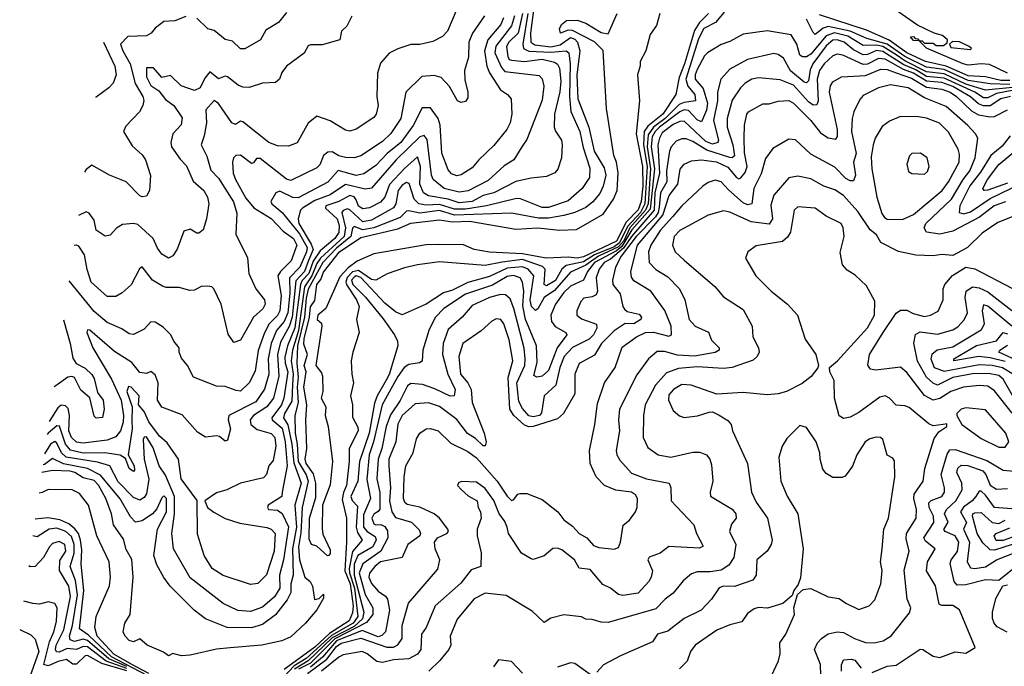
# Model space of a CAD drawing. Extents: x 1995148 to 2088947, y 769131 to 906009.
# Tile 227 of 256: x 2005025 to 2009530, y 838657 to 841617. Entities that reach past the tile are written whole.
import ezdxf

# ---------------------------------------------------------------- set-up
doc = ezdxf.new("R2010")
doc.units = 0

msp = doc.modelspace()

# ---------------------------------------------------------------- linework, layer by layer
at = {"layer": '0CON05XD'}
for points in [[(2007379.1, 841685), (2007362.3, 841555), (2007364.2, 841515), (2007382.2, 841502.2), (2007455, 841493.1), (2007497.4, 841502.6), (2007545, 841535.5), (2007565, 841527.8), (2007577.1, 841515), (2007587.3, 841475), (2007573.6, 841363.6), (2007578.5, 841255), (2007629.1, 841125), (2007653.2, 841015), (2007698.7, 840938.7), (2007706.2, 840905), (2007695.4, 840855), (2007678.7, 840821.3), (2007646.9, 840783.1), (2007615, 840758.2), (2007565.6, 840734.4), (2007515, 840720.2), (2007445, 840708), (2007399.2, 840709.2), (2007275, 840731.1), (2007015, 840722.5), (2006945, 840743.1), (2006855, 840732.3), (2006805, 840742.1), (2006795, 840740.6), (2006765, 840711), (2006645.1, 840664.9), (2006595, 840655.2), (2006555, 840671.2), (2006547.6, 840662.4), (2006540.2, 840625), (2006475, 840572), (2006412.5, 840505), (2006345, 840383.5), (2006335, 840342.9), (2006327.5, 840255), (2006296.6, 840125), (2006293.5, 840045), (2006299, 839981), (2006294.9, 839935), (2006299, 839865), (2006284.3, 839805), (2006285.2, 839725), (2006294.6, 839675), (2006298.4, 839595), (2006335, 839533.5), (2006345.1, 839504.9), (2006316.9, 839385), (2006311.4, 839268.6), (2006300.7, 839205), (2006304.4, 839145), (2006330, 839065), (2006353.5, 839045), (2006364.5, 839025), (2006373.3, 838963.3), (2006395, 838967.5), (2006415, 838987.5), (2006415, 838970), (2006385, 838916.7), (2006332.5, 838855), (2006265, 838792.6), (2006223.9, 838773.9), (2006133.3, 838755), (2005987.4, 838742.6), (2005925, 838735.5), (2005805, 838709.1), (2005765, 838705.3), (2005725, 838715.4), (2005705, 838705.8), (2005682.2, 838722.2), (2005607.5, 838755), (2005575, 838783.8), (2005545, 838769.3), (2005525, 838775.6), (2005506.7, 838795), (2005498.9, 838815), (2005505.7, 838855), (2005530, 838895), (2005543.9, 839065), (2005537.1, 839147.1), (2005512.6, 839192.6), (2005499, 839239), (2005453.6, 839305), (2005445.2, 839355.2), (2005418.6, 839425), (2005385, 839487.3), (2005365, 839508), (2005315, 839519.6), (2005277.1, 839545), (2005255, 839550.6), (2005175, 839554), (2005126.5, 839544.6)], [(2007025.7, 841665), (2006982.9, 841565), (2006959.8, 841540.2), (2006915, 841516.9), (2006855, 841502.9), (2006815, 841504.3), (2006755.8, 841484.2), (2006715.9, 841464.1), (2006675, 841418.8), (2006661.7, 841371.7), (2006658.9, 841265), (2006664.3, 841225), (2006655.8, 841185), (2006645, 841168.8), (2006565, 841116), (2006535, 841107.5), (2006515, 841112), (2006445, 841154.3), (2006385, 841176.2), (2006345, 841143.8), (2006295, 841053.8), (2006255, 841037.5), (2006205, 841040), (2006164.3, 841054.3), (2006045, 841149.2), (2006035, 841152), (2006012.5, 841137.5), (2005995, 841144.4)], [(2007325, 841646), (2007305, 841555.5), (2007263.7, 841515), (2007252.2, 841495), (2007258.3, 841448.3), (2007265, 841435.6), (2007275, 841431.2), (2007335, 841425.7), (2007415.7, 841435.7), (2007472.2, 841422.2), (2007485, 841413.1), (2007494.6, 841395), (2007500.9, 841335), (2007496.7, 841286.7), (2007472.1, 841185), (2007470.9, 841125), (2007476.3, 841106.3), (2007504, 841065), (2007507.1, 841045), (2007504, 840985), (2007487.1, 840932.9), (2007473.6, 840916.4), (2007435, 840900), (2007365, 840892.5), (2007295, 840876.4), (2007195, 840824.7), (2007145, 840812.1), (2007095.5, 840785), (2007035, 840778.5), (2006985, 840795.6), (2006895, 840811.4), (2006872.1, 840825), (2006855.3, 840865), (2006859.1, 840945), (2006845, 840989.2), (2006785, 840936.7), (2006717, 840863), (2006695.4, 840805), (2006675, 840782.5), (2006625, 840755.3), (2006595, 840751.8), (2006575, 840763.5), (2006565, 840792.9), (2006555, 840806.3), (2006535, 840812.3), (2006485, 840785.2), (2006425.5, 840765), (2006423.3, 840755), (2006477.2, 840705), (2006486.1, 840675), (2006485, 840643.3), (2006466.4, 840615), (2006400.3, 840559.7), (2006368, 840512), (2006347.7, 840455), (2006317.4, 840422.6), (2006309.1, 840405), (2006283.2, 840206.8), (2006249.4, 840125), (2006238.3, 840071.7), (2006239.4, 840045), (2006252, 840005), (2006233.3, 839885), (2006222.9, 839855), (2006178.9, 839795), (2006179.5, 839785), (2006225, 839747.5), (2006239.7, 839685), (2006248.9, 839575), (2006225.5, 839455), (2006224.2, 839435), (2006162, 839395), (2006158.8, 839385), (2006163.3, 839375), (2006205, 839371.8), (2006225, 839357.5), (2006255.2, 839295.2), (2006231.9, 839145), (2006213.2, 839075), (2006214.7, 839015), (2006190.4, 838975), (2006135, 838927.5), (2006081.1, 838908.9), (2006023.4, 838913.4), (2005955.4, 838945.4), (2005805, 839062.9), (2005728.6, 839195), (2005720.9, 839265), (2005732.5, 839355), (2005733.8, 839435), (2005692.5, 839532.5), (2005662.9, 839575), (2005635, 839657.5), (2005605, 839707.5), (2005595, 839705.7), (2005589.6, 839695), (2005594.1, 839605.9), (2005615.8, 839514.2), (2005605, 839447.1), (2005595, 839430), (2005575, 839418.1), (2005545, 839429.5), (2005475, 839501.1), (2005437.8, 839575), (2005381.3, 839591.3), (2005237.9, 839615), (2005215.6, 839635), (2005195, 839678.2), (2005185, 839687.1), (2005165, 839673.8), (2005138.6, 839629.9)], [(2007288.3, 841635), (2007275, 841589.6), (2007203.4, 841496.6), (2007199.5, 841465), (2007228.9, 841398.9), (2007245, 841380), (2007401.9, 841361.9), (2007415, 841346.7), (2007423.4, 841313.4), (2007415, 841248.8), (2007345, 841068.8), (2007323.1, 841035), (2007285.7, 840975), (2007241.8, 840948.2), (2007168.5, 840881.5), (2007076.3, 840833.7), (2007035, 840827.5), (2006967.1, 840845), (2006916.4, 840885), (2006908.7, 840905), (2006888.6, 841068.6), (2006875, 841086.9), (2006855, 841081.2), (2006747.1, 840975), (2006635, 840846.5), (2006605, 840841.5), (2006515, 840862.7), (2006445, 840815.3), (2006375, 840789.3), (2006319.2, 840755), (2006310.4, 840745), (2006299.2, 840705), (2006301.3, 840685), (2006358.9, 840589), (2006367.4, 840565), (2006345.8, 840514.2), (2006327.9, 840465), (2006288.3, 840421.7), (2006271.9, 840255), (2006257.6, 840212.4), (2006218.4, 840141.6), (2006204.8, 840085), (2006210.6, 839985), (2006186.2, 839885), (2006156, 839845), (2006094.5, 839805.5), (2006079.6, 839785), (2006083.1, 839765), (2006112, 839742), (2006175, 839722.9), (2006192.9, 839705), (2006197.5, 839665), (2006185, 839598.8), (2006164.2, 839575), (2006154.2, 839535), (2006139.6, 839520.4), (2006035, 839496.2), (2005972.5, 839465), (2005925, 839451.2), (2005872.5, 839415), (2005883.3, 839385), (2005912.4, 839362.4), (2005964.6, 839334.6), (2006032.7, 839312.7), (2006155, 839292.7), (2006175.8, 839285), (2006193.3, 839265), (2006188.6, 839185), (2006153.7, 839076.3), (2006115, 839036.2), (2006081.2, 839031.2), (2005955, 839073.3), (2005905, 839104.4), (2005868.2, 839165), (2005837.7, 839262.3), (2005837, 839417), (2005764, 839515), (2005750.8, 839605), (2005699.6, 839679.6), (2005665, 839711.4), (2005615.8, 839775.8), (2005593.5, 839823.5), (2005568.9, 839855), (2005572.1, 839895), (2005535, 839935.4), (2005522.1, 839937.9), (2005515.3, 839915), (2005539.6, 839845), (2005538.3, 839781.7), (2005539.4, 839745), (2005520.8, 839625), (2005547.8, 839575), (2005550, 839555), (2005545, 839548.8), (2005525, 839563.3), (2005508.8, 839608.8), (2005484, 839624), (2005413.9, 839633.9), (2005315, 839632.8), (2005256.6, 839646.6), (2005234.4, 839674.4), (2005206.5, 839756.5), (2005195, 839758.8), (2005155, 839724.8), (2005151, 839718.1)], [(2007238.9, 841625), (2007226.8, 841595), (2007166.4, 841525), (2007151.6, 841475), (2007162.8, 841405), (2007175, 841374.3), (2007225, 841296), (2007256.7, 841275), (2007273.3, 841255), (2007277.1, 841185), (2007268.9, 841145), (2007254.3, 841115), (2007195, 841040.8), (2007125.8, 840975), (2007095, 840939.2), (2007045, 840906.9), (2007025, 840902.5), (2007001.2, 840911.2), (2006985, 840930), (2006956.2, 841006.2), (2006948.9, 841135), (2006938.9, 841165), (2006905, 841214.4), (2006866.4, 841213.6), (2006825, 841132.2), (2006769.1, 841055), (2006706.7, 841005), (2006655, 840949.6), (2006599, 840911), (2006565, 840903.5), (2006482.6, 840927.4), (2006435, 840873.8), (2006299, 840801), (2006275, 840802.7), (2006215, 840832.2), (2006196, 840825), (2006174.5, 840785.5), (2006178.1, 840775), (2006225, 840734.7), (2006305, 840636.4), (2006340.5, 840575), (2006337.8, 840555), (2006305.9, 840485), (2006260, 840435), (2006261.4, 840365), (2006252.4, 840275), (2006235.2, 840235), (2006199.5, 840195), (2006175.6, 840135), (2006161.4, 840065), (2006164.3, 839995), (2006144.2, 839925.8), (2006105, 839868.5), (2005982, 839805), (2005978, 839785), (2005988.6, 839745), (2005975, 839692.5), (2005965, 839687.5), (2005938.6, 839708.6), (2005925, 839712), (2005875, 839706.7), (2005838.8, 839728.8), (2005768.7, 839808.7), (2005675, 839843.3), (2005656, 839875), (2005657.8, 839955), (2005645, 839992), (2005625, 840006.2), (2005605, 839998), (2005575, 840002), (2005537.8, 840047.8), (2005458.7, 840098.7), (2005345, 840196), (2005335, 840197.5), (2005332, 840185), (2005360, 840115), (2005445, 839972.2), (2005489.2, 839875), (2005499.8, 839805), (2005498.2, 839775), (2005485.4, 839735), (2005465, 839707.3), (2005425, 839692), (2005315, 839678.2), (2005285, 839682.7), (2005261.4, 839705), (2005250, 839735), (2005253.2, 839805), (2005247.1, 839837.1), (2005235, 839849.6), (2005215, 839853.1), (2005198.8, 839841.2), (2005159.5, 839777.7)], [(2007151.4, 841635), (2007096.9, 841555), (2007079.4, 841515), (2007078.1, 841445), (2007060, 841385), (2007061.7, 841341.7), (2007076, 841285), (2007075, 841260), (2007065, 841242.5), (2007045, 841237.5), (2007027.5, 841245), (2006991.2, 841311.2), (2006953.2, 841353.2), (2006921.7, 841361.7), (2006865, 841357.5), (2006791.9, 841285), (2006768.2, 841165), (2006723.1, 841096.9), (2006685, 841060), (2006585, 840994.5), (2006555, 840984.6), (2006515, 840986.1), (2006485, 840993.9), (2006455, 841011.8), (2006435, 841011.5), (2006414.4, 840995), (2006397.6, 840952.4), (2006385, 840938.6), (2006265, 840881.1), (2006245, 840887.3), (2006125, 840981.5), (2006108.3, 840981.7), (2006095, 840961.2), (2006085, 840959.2), (2006035, 840997.1), (2006014.1, 840995.9), (2006003.8, 840985), (2005999.2, 840965), (2006001.1, 840915), (2006012.7, 840885), (2006059.9, 840799.9), (2006096.6, 840756.6), (2006175, 840706.7), (2006229.8, 840649.8), (2006277.8, 840615), (2006293.3, 840585), (2006266.7, 840513.3), (2006217.5, 840465), (2006206.4, 840445), (2006221.4, 840355), (2006215.7, 840285), (2006205, 840263.1), (2006166.8, 840225), (2006145.6, 840184.4), (2006116.6, 840103.4), (2006101.9, 840008.1), (2006074.4, 839955), (2006035, 839917.5), (2006015, 839919.2), (2005965, 839937.9), (2005925, 839939.4), (2005820.7, 839980.7), (2005792.5, 840035), (2005765, 840067.5), (2005754, 840095), (2005753.8, 840115), (2005730, 840145), (2005716.7, 840175), (2005680.5, 840210.5), (2005645, 840232), (2005625, 840234), (2005595, 840200), (2005545, 840176), (2005525, 840180), (2005492.4, 840202.4), (2005425, 840231.5), (2005365, 840282.2), (2005250.7, 840421.3)], [(2006545, 841632.5), (2006522.3, 841587.7), (2006497.5, 841565), (2006490, 841525), (2006408.3, 841501.7), (2006355, 841502.5), (2006345, 841497.5), (2006325.9, 841464.1), (2006246.1, 841403.9), (2006223.8, 841375), (2006213.3, 841345), (2006195, 841330), (2006135, 841326.2), (2006075, 841306), (2006045, 841308.6), (2006025, 841317.1), (2005975, 841355.8), (2005965, 841358), (2005935, 841345.8), (2005895, 841378), (2005871.1, 841348.9), (2005850, 841305), (2005825, 841293.6), (2005764.2, 841315), (2005715, 841361.2), (2005675, 841352.5), (2005636.6, 841396.6), (2005605, 841396.7), (2005605.6, 841355), (2005625, 841315.8), (2005660.9, 841290.9), (2005691.7, 841251.7), (2005730.6, 841225), (2005768.3, 841168.3), (2005763.4, 841136.6), (2005725.6, 841094.4), (2005715.7, 841055), (2005719.4, 841035), (2005758.5, 840978.5), (2005788.3, 840948.3), (2005818.2, 840878.2), (2005868, 840835), (2005884.2, 840805), (2005890.8, 840775), (2005879.2, 840705), (2005863.8, 840655), (2005845, 840640), (2005835, 840640), (2005805, 840658), (2005775, 840648.8), (2005745, 840566.7), (2005725, 840536.7), (2005705, 840526.2), (2005675, 840544), (2005655, 840571.2), (2005635.4, 840615.4), (2005565, 840679.2), (2005545, 840684.3), (2005495, 840680), (2005467.3, 840662.7), (2005438.8, 840631.2), (2005416.4, 840626.4), (2005375, 840653.3), (2005365, 840700), (2005342.1, 840732.1), (2005328.1, 840738.1), (2005293.2, 840720.2)], [(2005785, 841631.4), (2005735, 841611.9), (2005685, 841608.6), (2005645, 841578), (2005625.8, 841555), (2005605, 841542.7), (2005520, 841540), (2005486.7, 841505), (2005496.2, 841475), (2005530.3, 841415), (2005552.7, 841325), (2005588.2, 841265), (2005592.9, 841247.1), (2005588.6, 841225), (2005572.5, 841195), (2005509.7, 841130.3), (2005499.2, 841105), (2005539.4, 841039.4), (2005585, 840999.2), (2005600, 840975), (2005623.9, 840903.9), (2005618.8, 840835), (2005605, 840810), (2005585, 840806.7), (2005575, 840811.2), (2005512.5, 840875), (2005435, 840905.7), (2005355, 840952), (2005328.3, 840931.7), (2005321.7, 840918.6)], [(2006245, 841650), (2006208.8, 841605), (2006151.5, 841568.5), (2006126, 841525), (2006055, 841484.2), (2006035, 841484), (2005998.3, 841518.3), (2005965, 841525.8), (2005915, 841568), (2005885, 841576), (2005835, 841624.3)], [(2008248.1, 841651.9), (2008209.1, 841605), (2008155, 841577.5), (2008130.3, 841529.7), (2008073.1, 841345), (2008082.6, 841312.6), (2008114.7, 841275), (2008117.1, 841245), (2008065, 841238.8), (2008041.8, 841228.2), (2007977.8, 841165), (2007924.9, 841125), (2007900.6, 841089.4), (2007896.1, 841035), (2007911.7, 840935), (2007900.6, 840775), (2007888.1, 840745), (2007817, 840665), (2007788.6, 840605), (2007765, 840578.1), (2007674, 840535), (2007615, 840493.4), (2007545, 840460.8), (2007472.1, 840377.9), (2007424.6, 840345), (2007395, 840294.3), (2007385, 840285.7), (2007366.7, 840305), (2007360, 840335), (2007377.2, 840445), (2007351.1, 840475), (2007325, 840485.2), (2007255, 840479.4), (2007175, 840442.4), (2007075, 840413.7), (2007005, 840379.1), (2006963.3, 840366.7), (2006885, 840315.7), (2006775, 840266), (2006745, 840280), (2006695, 840319.1), (2006585, 840436.6), (2006565, 840444.1), (2006555, 840439.3), (2006543.4, 840425), (2006548.4, 840405), (2006607.5, 840347.5), (2006687.5, 840247.5), (2006739.1, 840175), (2006753.5, 840145), (2006755.4, 840124.6), (2006715, 839992.5), (2006702.2, 839967.8), (2006660.7, 839895), (2006648.5, 839861.5), (2006624.6, 839725), (2006580, 839595), (2006571.8, 839505), (2006540.2, 839435), (2006546.2, 839416.2), (2006571, 839391), (2006563.7, 839293.7), (2006569.8, 839269.8), (2006591.2, 839235), (2006547.4, 839182.6), (2006532.5, 839105), (2006533.7, 839085), (2006557.3, 839015), (2006572.6, 838885), (2006550.6, 838855), (2006451.7, 838798.3), (2006335, 838693.6), (2006280.2, 838659.8), (2006209.8, 838585)], [(2008176.5, 841645), (2008136.2, 841603.8), (2008112.6, 841567.4), (2008067.2, 841415), (2008042.3, 841352.3), (2008027.8, 841275), (2007967.2, 841185), (2007899.7, 841130.3), (2007882.9, 841105), (2007879.2, 841045), (2007895.7, 840945), (2007885.8, 840775), (2007865.4, 840734.6), (2007807.5, 840672.5), (2007767.3, 840595), (2007745, 840578.2), (2007655, 840541.2), (2007605, 840509.3), (2007525, 840492.5), (2007506, 840475), (2007477.3, 840422.7), (2007435, 840398.8), (2007424.6, 840405), (2007429.2, 840475), (2007417.2, 840487.2), (2007325, 840518.9), (2007232.7, 840507.3), (2007155, 840492), (2006945, 840508.1), (2006845, 840495.6), (2006785, 840480.6), (2006706.3, 840453.7), (2006654.5, 840425.5), (2006635, 840428.7), (2006575, 840469.4), (2006547.8, 840462.3), (2006522.8, 840437.2), (2006517.7, 840415), (2006521.8, 840401.8), (2006566.1, 840335), (2006578.1, 840305), (2006566, 840245), (2006577.5, 840185), (2006548.8, 840095), (2006542, 840055), (2006543.8, 839995), (2006552, 839955), (2006538.8, 839895), (2006548, 839855), (2006548.3, 839798.3), (2006571.4, 839751.4), (2006572.9, 839735), (2006532.2, 839655), (2006532.5, 839595), (2006519.5, 839485), (2006507, 839453), (2006501, 839421), (2006520, 839335), (2006520.4, 839225), (2006511.9, 839095), (2006536.7, 839035), (2006550, 838935), (2006548, 838902), (2006531.6, 838865), (2006442.3, 838807.7), (2006375.6, 838745), (2006235, 838643.2)], [(2007350, 841645), (2007327.1, 841505), (2007330, 841485), (2007353.8, 841473.8), (2007455, 841468.6), (2007525, 841475.3), (2007536.9, 841465), (2007544.3, 841415), (2007540.8, 841265), (2007547.1, 841197.1), (2007588.2, 841105), (2007602.4, 841032.4), (2007633.1, 840936.9), (2007632.2, 840895), (2007599.2, 840845), (2007535, 840787.8), (2007445, 840756.8), (2007415, 840756.8), (2007316.4, 840796.4), (2007298.1, 840798.1), (2007161.2, 840765), (2007065, 840749.8), (2007015, 840750.4), (2006945, 840771.6), (2006885, 840768.3), (2006851.9, 840775), (2006830.3, 840795), (2006807.1, 840867.1), (2006795, 840872.3), (2006775, 840859.3), (2006756.6, 840835), (2006745.6, 840774.4), (2006735, 840756.4), (2006635, 840698.8), (2006595, 840691.3), (2006535, 840746.9), (2006525, 840750.8), (2006505, 840743.8), (2006498.2, 840735), (2006515.7, 840664.3), (2006508.7, 840625), (2006401.5, 840525), (2006385, 840500.7), (2006361.9, 840445), (2006328.2, 840395), (2006300.4, 840195), (2006273, 840105), (2006267.5, 840055), (2006276.7, 839995), (2006272.3, 839947.7)], [(2007954.2, 841645), (2007939.1, 841590.9), (2007910.5, 841549.5), (2007890, 841475), (2007864.2, 841425), (2007863.6, 841406.4), (2007851.4, 841365), (2007861.1, 841245), (2007846.4, 841095), (2007874.3, 840945), (2007876.3, 840855), (2007868.7, 840785), (2007855, 840747.5), (2007799.5, 840690.5), (2007755, 840604.1), (2007605, 840532.2), (2007575, 840526.3), (2007535, 840530.5), (2007433.9, 840526.1), (2007325, 840545.9), (2007175, 840553.1), (2007105, 840565.3), (2007055, 840586.4), (2006941.5, 840588.5), (2006885, 840586.8), (2006644.8, 840545.2), (2006568.5, 840511.5), (2006528.3, 840481.7), (2006489.4, 840440.6), (2006425, 840295.7), (2006388.5, 840265), (2006385.7, 840245), (2006405, 840228.8), (2006407.5, 840215), (2006379.6, 840035), (2006405, 840001.4), (2006409.7, 839985), (2006411.2, 839915), (2006404, 839885), (2006425.8, 839845.8), (2006423.1, 839805), (2006436.9, 839755), (2006456.2, 839595), (2006445, 839487.5), (2006410.4, 839395), (2006408.7, 839288.7), (2006412.1, 839262.1), (2006445, 839190), (2006446.1, 839173.9), (2006440, 839165), (2006433.6, 839163.6), (2006385, 839207.5), (2006360, 839215), (2006349.5, 839239.5), (2006350.8, 839335), (2006379.3, 839430.7), (2006380.3, 839495), (2006368.4, 839538.4), (2006335.4, 839585), (2006330.7, 839605), (2006339.2, 839655), (2006334.7, 839785), (2006338.8, 839855), (2006325.4, 839935), (2006335.5, 840005), (2006326.9, 840035), (2006341.1, 840085), (2006325, 840132.5), (2006326, 840156), (2006351.3, 840255), (2006355, 840302.5), (2006375, 840332.5), (2006384.8, 840405), (2006402.6, 840427.4), (2006415, 840461.1), (2006487.8, 840555), (2006585, 840619.7), (2006755, 840659.1), (2006815, 840685.3), (2006945, 840700.3), (2007005, 840691.9), (2007083.3, 840695), (2007295, 840658.9), (2007395, 840664.1), (2007495, 840653.3), (2007572.7, 840657.3), (2007695, 840727.1), (2007742.2, 840795), (2007758.9, 840835), (2007763.2, 840916.7), (2007755.2, 840965.2), (2007742.9, 840995), (2007709.4, 841210.6), (2007695, 841476.2), (2007655, 841516), (2007555, 841568.4), (2007535, 841569.1), (2007500, 841555), (2007495.5, 841575), (2007504.5, 841595.5), (2007527.3, 841612.7), (2007575, 841615.5), (2007615, 841600.8), (2007685, 841559.2), (2007717.1, 841552.9), (2007758.2, 841645)], [(2009555, 841321.2), (2009465.9, 841324.1), (2009365, 841338.4), (2009255, 841388.4), (2009175, 841399.5), (2009075, 841448.2), (2008995, 841505.1), (2008900.8, 841530.8), (2008824.5, 841565), (2008724.8, 841585.2), (2008702, 841578), (2008665, 841550), (2008655, 841558.6), (2008625, 841618.9)], [(2009555, 841338.6), (2009515, 841338.5), (2009445, 841355.2), (2009365, 841360.5), (2009265, 841405.1), (2009170.4, 841425), (2009085, 841465.5), (2009003.1, 841523.1), (2008899.8, 841569.8), (2008685, 841639.5)], [(2009545, 841372.9), (2009462.2, 841412.2), (2009425, 841415.8), (2009365, 841409.2), (2009342.5, 841415), (2009175, 841487.5), (2009140, 841520), (2009115, 841522.5), (2009101.7, 841538.3), (2009115, 841540), (2009121.7, 841531.7), (2009135, 841530), (2009140, 841520), (2009155, 841520), (2009165, 841510), (2009205, 841510), (2009218.3, 841498.3), (2009251.7, 841498.3), (2009268.3, 841511.7), (2009270, 841525), (2009247.5, 841545), (2009210, 841555), (2009132.5, 841592.5), (2009043.3, 841655)], [(2009567.1, 841307.1), (2009445, 841294.8), (2009355, 841321.8), (2009255, 841368.9), (2009175, 841378.6), (2009075, 841428.4), (2009035.6, 841455.6), (2008975, 841493.9), (2008945, 841499.8), (2008885, 841498.5), (2008815, 841541.2), (2008753.4, 841556.6), (2008715, 841543.1), (2008645, 841459.7), (2008625, 841447.7), (2008606.5, 841446.5), (2008594, 841454), (2008580.7, 841505), (2008555, 841547.5), (2008445, 841565.6), (2008335, 841550.8), (2008275, 841517.5), (2008235, 841504.2), (2008172, 841465), (2008158.3, 841451.7), (2008125, 841389.2), (2008115.4, 841365), (2008115.4, 841345), (2008152.4, 841302.4), (2008172.6, 841235), (2008167.1, 841202.9), (2008145, 841150), (2008125, 841158.1), (2008085, 841200.8), (2008065, 841204), (2008045, 841195.2), (2007952.4, 841125), (2007932.2, 841105), (2007919.4, 841080.6), (2007913.8, 841035), (2007929.1, 840935), (2007909.7, 840750.3), (2007825.3, 840655), (2007780.8, 840579.2), (2007755, 840559.3), (2007655.5, 840505), (2007623.2, 840465), (2007604.7, 840425.3), (2007545, 840397.8), (2007515, 840367.7), (2007476.9, 840315), (2007455.4, 840265), (2007458.2, 840235), (2007475, 840212.5), (2007524, 840185), (2007528.6, 840175), (2007483.7, 840115), (2007445, 840011.5), (2007415, 839985.5), (2007390.8, 839980.8), (2007378, 839988), (2007392.7, 840047.3), (2007390.3, 840125), (2007352.5, 840212.5), (2007339.5, 840245), (2007326.9, 840306.9), (2007332.2, 840375), (2007326.2, 840415), (2007314.5, 840435), (2007285, 840446.5), (2007255, 840441.2), (2007187.7, 840402.3), (2007065, 840360.3), (2006965.6, 840295), (2006925.9, 840254.1), (2006896.7, 840195), (2006870, 840105), (2006865.7, 840054.3), (2006854.1, 840045.9), (2006805, 840039.5), (2006784.3, 840025.7), (2006755, 839984.6), (2006683.8, 839855), (2006644.1, 839685), (2006623.8, 839625), (2006612.6, 839512.6), (2006630.4, 839425), (2006598.6, 839351.4), (2006597.7, 839295), (2006614.1, 839275), (2006651.6, 839251.6), (2006656.2, 839236.2), (2006640, 839205), (2006571.9, 839165), (2006555.1, 839125), (2006555.7, 839075), (2006600.2, 838905), (2006593.9, 838875), (2006555, 838840.1), (2006455, 838787.5), (2006345, 838682.8), (2006282.1, 838645)], [(2005407.4, 841513.7), (2005459.4, 841405), (2005465.6, 841365), (2005452.7, 841327.3), (2005433.3, 841305), (2005375, 841262), (2005370.9, 841260.5)], [(2009645, 841307.6), (2009495, 841279.2), (2009455, 841260.2), (2009435, 841259.6), (2009395.3, 841285.3), (2009255, 841349.3), (2009175, 841357.7), (2009125, 841387.8), (2009071, 841411), (2008975, 841471.4), (2008945, 841475.4), (2008905, 841457.7), (2008885, 841456.5), (2008839.9, 841479.9), (2008798.2, 841515), (2008765, 841525.6), (2008745, 841522.9), (2008715, 841497.3), (2008653.5, 841415), (2008641.8, 841388.2), (2008635, 841337.5), (2008625, 841328.2), (2008615, 841331.8), (2008552.6, 841382.6), (2008520.4, 841440.4), (2008495, 841457.1), (2008475, 841462.2), (2008355, 841434.5), (2008275, 841391.4), (2008233.1, 841345), (2008218.5, 841285), (2008217.6, 841245), (2008199.8, 841155), (2008222.3, 841065), (2008220, 841055), (2008195, 841048.1), (2008165, 841059.5), (2008065, 841152), (2008045, 841150.5), (2008015, 841137.4), (2007965, 841098.6), (2007951.8, 841075), (2007945.3, 841045), (2007953.1, 840915), (2007931.8, 840825), (2007928, 840745), (2007824.6, 840625.4), (2007788.1, 840571.9), (2007728.9, 840521.1), (2007700, 840505), (2007676, 840475), (2007662.1, 840435), (2007668.2, 840375), (2007662.5, 840357.5), (2007645, 840348.2), (2007606.9, 840343.1), (2007592.1, 840327.9), (2007574.2, 840285), (2007574.2, 840265), (2007595, 840248.6), (2007664.1, 840224.1), (2007665.6, 840205), (2007650.4, 840175), (2007630.4, 840155), (2007555, 840116.9), (2007516, 840075), (2007496.5, 840025), (2007478.2, 839945), (2007425, 839896), (2007412.5, 839817.5), (2007403.8, 839806.2), (2007375, 839799.1), (2007354.2, 839804.2), (2007325, 839837.3), (2007309.5, 839869.5), (2007299.1, 839955), (2007335.6, 840035), (2007338, 840065), (2007333.2, 840113.3), (2007285.3, 840295), (2007269.7, 840339.7), (2007247.6, 840357.6), (2007225, 840359.1), (2007174, 840345), (2007095, 840308.9), (2007049.4, 840255), (2006985, 840199.4), (2006962.3, 840135), (2006959.6, 840085), (2006984.1, 839994.1), (2007016.9, 839925), (2007013.3, 839895), (2006995, 839893.3), (2006925, 839927.9), (2006867.4, 839947.4), (2006815, 839952.5), (2006798.8, 839941.2), (2006765, 839874.4), (2006721.8, 839808.2), (2006702.3, 839755), (2006681.4, 839655), (2006664.3, 839605), (2006658.4, 839515), (2006672.4, 839452.4), (2006672.8, 839377.2), (2006664.7, 839365.3), (2006645, 839354.4), (2006635.4, 839335), (2006645, 839310), (2006655, 839304.6), (2006677, 839307), (2006695, 839298.1), (2006707.9, 839277.9), (2006710, 839245), (2006677.5, 839185), (2006594.2, 839125.8), (2006578.4, 839085), (2006605, 838986.4), (2006640.6, 838925), (2006640, 838895), (2006612.2, 838857.8), (2006466.8, 838783.2), (2006355, 838671.9), (2006301, 838645)], [(2009375, 841480), (2009380, 841485), (2009370, 841495), (2009325, 841516), (2009293.3, 841516.7), (2009280, 841505), (2009285, 841490), (2009375, 841480)], [(2008792, 841455), (2008765, 841459.5), (2008745, 841451.5), (2008705.4, 841415), (2008684.7, 841385), (2008674.4, 841345.6), (2008679.1, 841245), (2008672.5, 841227.5), (2008655, 841226.4), (2008635, 841240.4), (2008565, 841317.3), (2008505, 841341.8), (2008405, 841350.5), (2008375, 841344.5), (2008344.1, 841325.9), (2008322.7, 841305), (2008285, 841249.2), (2008261.8, 841165), (2008261.8, 841125), (2008288, 841045), (2008295, 840994.3), (2008285.2, 840984.8), (2008275, 840985.9), (2008169.4, 841019.4), (2008105, 841060.3), (2008075, 841071.5), (2008055, 841071.8), (2008029.4, 841060.6), (2008005.6, 841035), (2007997.7, 841015), (2007984.8, 840925.2), (2007985.7, 840875), (2007957, 840825), (2007950.4, 840759.6), (2007945.9, 840735), (2007934.5, 840715.5), (2007845, 840624.5), (2007777.2, 840535), (2007751.2, 840485), (2007737.5, 840425), (2007738.6, 840405), (2007772.6, 840362.6), (2007784, 840305), (2007792.1, 840292.1), (2007805, 840282), (2007858.8, 840268.8), (2007870.8, 840255), (2007867.1, 840245), (2007835, 840225.4), (2007795, 840227.1), (2007745, 840192.7), (2007687.3, 840135), (2007655, 840081.4), (2007585, 840044), (2007565.5, 839994.5), (2007564.4, 839905), (2007512.5, 839815), (2007485, 839790), (2007375, 839755.3), (2007355, 839753.6), (2007335, 839761.5), (2007285.2, 839805.2), (2007267.1, 839835), (2007259.2, 839979.2), (2007281.8, 840055), (2007265, 840151.2), (2007240, 840225), (2007225.8, 840245), (2007205, 840248.1), (2007185, 840237.1), (2007136.9, 840193.1), (2007052.5, 840135), (2007033.6, 840075), (2007041.8, 839995), (2007075.4, 839955), (2007090.7, 839925), (2007095.8, 839865), (2007149.6, 839725), (2007158.6, 839685), (2007155, 839666.7), (2007145, 839666), (2007110.6, 839700.6), (2007073.4, 839723.4), (2007025, 839787.9), (2006945, 839846.9), (2006895, 839862.7), (2006835, 839858.1), (2006775, 839805.5), (2006755, 839765.8), (2006746.1, 839685), (2006714.2, 839605), (2006713.8, 839575), (2006721.4, 839475), (2006717.1, 839415), (2006727.1, 839365), (2006745, 839339.1), (2006817.7, 839317.7), (2006852, 839282), (2006859.4, 839265), (2006855, 839254.5), (2006800.6, 839215), (2006775, 839156.2), (2006675, 839135.3), (2006649.2, 839115), (2006625, 839084), (2006622.2, 839065), (2006635, 839036.9), (2006665, 839001.8), (2006699.3, 838979.2), (2006708.5, 838965), (2006716.8, 838915), (2006698.2, 838815), (2006681.9, 838798.1), (2006665, 838791.7), (2006591.3, 838821.3), (2006475, 838774.7), (2006410.5, 838699.5), (2006356.1, 838653.9)], [(2009558.6, 841265), (2009514.6, 841255), (2009465, 841223), (2009435, 841222.4), (2009411.9, 841231.9), (2009375, 841263.5), (2009295, 841310.9), (2009245, 841329.6), (2009175, 841335.1), (2009115, 841372.6), (2009069.7, 841389.7), (2008985, 841436.2), (2008955, 841438.9), (2008905, 841413), (2008885, 841412), (2008792, 841455)], [(2006342.2, 838625), (2006429.7, 838690.3), (2006475, 838747.7), (2006495, 838763.7), (2006585, 838786.1), (2006705, 838744.7), (2006735, 838745.3), (2006754.8, 838755.2), (2006774.6, 838785), (2006775.4, 838844.6), (2006803.2, 838946.8), (2006937.5, 839102.5), (2006947.3, 839145), (2006926.4, 839195), (2006922.3, 839225), (2006936.9, 839245), (2006978.6, 839265), (2006987.5, 839275), (2006984.3, 839285), (2006945.7, 839335), (2006920.8, 839355), (2006855.3, 839385.3), (2006797.8, 839397.8), (2006786.5, 839406.5), (2006781.5, 839425), (2006783.8, 839525), (2006792.2, 839575), (2006825.8, 839635), (2006840.6, 839699.4), (2006856.2, 839725), (2006885, 839744), (2006905, 839745.8), (2006940, 839735), (2006998.3, 839678.3), (2007075, 839640.9), (2007115, 839612.1), (2007209.4, 839505), (2007255, 839435.7), (2007275, 839416.2), (2007285, 839420), (2007304.2, 839445.8), (2007315, 839448.8), (2007345, 839448), (2007415, 839421.5), (2007487.5, 839365), (2007515, 839328), (2007555, 839298.8), (2007585.4, 839265.4), (2007620, 839245), (2007651.1, 839211.1), (2007675, 839200.9), (2007745, 839192.9), (2007765, 839202), (2007774.4, 839225), (2007786.6, 839303.4), (2007815, 839326.7), (2007843.3, 839365), (2007850.6, 839385), (2007852.1, 839425), (2007842.2, 839442.2), (2007825, 839453.9), (2007753.3, 839463.3), (2007700.8, 839485), (2007663.1, 839525), (2007635.6, 839585), (2007631.9, 839645), (2007657.1, 839765), (2007669.3, 839860.7), (2007700.8, 839955), (2007748.9, 840025), (2007781.7, 840118.3), (2007846.9, 840165), (2007888.8, 840185), (2007925, 840186.7), (2007995, 840168.6), (2008008, 840175), (2008006.2, 840215), (2007976.3, 840286.3), (2007912.9, 840375), (2007835, 840422.2), (2007825, 840438.8), (2007821.1, 840465), (2007851.3, 840585), (2007968, 840722), (2007997.4, 840812.6), (2008036.1, 840865), (2008046.4, 840933.6), (2008065, 840955.7), (2008098.5, 840971.5), (2008144.6, 840975.4), (2008212.9, 840967.1), (2008265, 840941.6), (2008305, 840894.3), (2008315, 840889.4), (2008325, 840893.1), (2008345, 840917.5), (2008353.2, 840945), (2008341.9, 841008.1), (2008340.4, 841075), (2008341.1, 841135), (2008352, 841185), (2008360, 841195), (2008425, 841232.5), (2008455, 841231.4), (2008495.5, 841244.5), (2008545, 841246.7), (2008565, 841234.4), (2008645, 841155.6), (2008689.1, 841099.1), (2008725, 841076.9), (2008759.4, 841070.6), (2008767.3, 841082.7), (2008766.7, 841115), (2008731.1, 841285), (2008734.4, 841315), (2008745, 841332), (2008785, 841355.6), (2008895, 841362.2), (2008965, 841391.2), (2008995, 841389.8), (2009035.4, 841374.6), (2009105, 841350), (2009175, 841308), (2009245, 841298.5), (2009282.7, 841285), (2009312, 841265), (2009379.8, 841199.8), (2009412.1, 841182.1), (2009465, 841171.8), (2009485, 841173.8), (2009545, 841204.2)], [(2009536, 840784), (2009483.5, 840765), (2009416.5, 840713.5), (2009295, 840648.5), (2009235, 840635.4), (2009174.5, 840644.5), (2009164.3, 840664.3), (2009171.1, 840685), (2009289.1, 840795), (2009341.6, 840885), (2009372.4, 840925), (2009397.3, 840985), (2009408.6, 841075), (2009398.6, 841095), (2009362.9, 841132.9), (2009265, 841219.5), (2009165, 841260), (2009090, 841305), (2009009.5, 841319.5), (2008954.6, 841305.4), (2008885, 841270), (2008868.9, 841251.1), (2008842.2, 841195), (2008833.5, 841165), (2008831.2, 841105), (2008851.9, 841005), (2008840, 840965), (2008849.5, 840905), (2008840, 840880), (2008825, 840880), (2008805, 840890.5), (2008755, 840942.2), (2008645, 841001.1), (2008575, 841067.5), (2008545, 841070.8), (2008471.7, 841028.3), (2008437.6, 840982.4), (2008418.3, 840911.7), (2008383.8, 840845), (2008375, 840774), (2008355, 840769.5), (2008335, 840778.8), (2008267.8, 840837.8), (2008235, 840875.7), (2008207.9, 840882.1), (2008175, 840871.4), (2008150, 840855), (2008054.4, 840765), (2008011.3, 840715)], [(2005995, 841144.4), (2005935, 841232.9), (2005915, 841247.5), (2005876.9, 841205), (2005880, 841145), (2005869.5, 841085), (2005854.4, 841045), (2005881.7, 840991.7), (2005898.9, 840928.9), (2005935, 840892.2), (2006003.1, 840783.1), (2006017.9, 840732.1), (2006013.8, 840635), (2006067.3, 840527.3), (2006073.3, 840455), (2006106, 840385), (2006144.2, 840335), (2006147.5, 840315), (2006137, 840293), (2006094.5, 840255.5), (2006035, 840150), (2006005, 840140), (2005978.3, 840178.3), (2005946.2, 840315), (2005913.3, 840385), (2005903.9, 840393.9), (2005885, 840398), (2005855, 840395.8), (2005825, 840379.2), (2005802.9, 840377.1), (2005755, 840391.1), (2005695, 840390.6), (2005677.8, 840397.8), (2005632.5, 840425), (2005585, 840485.8), (2005572.6, 840477.4), (2005535, 840403.8), (2005493.4, 840366.6), (2005465, 840350), (2005425, 840350), (2005352.2, 840415), (2005333.3, 840473.3), (2005320.5, 840540.5), (2005295, 840580.8), (2005285, 840585.8), (2005273.7, 840584)], [(2009065, 840703.3), (2009115, 840725.6), (2009245.5, 840835), (2009274.6, 840875), (2009323.8, 840965), (2009325, 841000), (2009318.5, 841025), (2009275, 841102.5), (2009233.1, 841143.1), (2009175, 841166.4), (2009137, 841173), (2009055, 841174), (2009005, 841152), (2008971.2, 841128.8), (2008940, 841075), (2008930, 841045), (2008920.9, 840989.1), (2008924.5, 840935), (2008946.4, 840805), (2008970.3, 840730.3), (2008981.4, 840711.4), (2008994, 840704), (2009065, 840703.3)], [(2009557.3, 841085), (2009521.1, 841038.9), (2009468.9, 840995), (2009421.2, 840918.8), (2009373.3, 840856.7), (2009326.8, 840765), (2009324.5, 840734.5), (2009345, 840728.8), (2009375, 840737.1), (2009465, 840798), (2009705, 840914.7)], [(2009165, 840910), (2009178.3, 840921.7), (2009186.2, 840945), (2009177.5, 840985), (2009146.1, 841006.1), (2009107.5, 841005), (2009096.1, 840993.9), (2009083.9, 840956.1), (2009091.7, 840921.7), (2009107, 840913), (2009165, 840910)], [(2009545, 840869.3), (2009455, 840836.4), (2009437.5, 840835), (2009432.2, 840845), (2009453.4, 840885), (2009505.2, 840954.8), (2009578.6, 841015)], [(2009665, 840754.5), (2009500.9, 840689.1), (2009429.5, 840640.5), (2009362, 840575), (2009335, 840559.2), (2009295, 840537.5), (2009245, 840542), (2009205, 840536.2), (2009125, 840539.4), (2009045.8, 840555.8), (2008965, 840597.5), (2008945, 840632.5), (2008916, 840655), (2008859.9, 840739.9), (2008795, 840811.8), (2008755, 840838.1), (2008704.7, 840854.7), (2008645, 840888.5), (2008585, 840900.6), (2008545, 840892.9), (2008475.3, 840814.7), (2008461.4, 840768.6), (2008468.8, 840705), (2008455, 840681.1), (2008371.7, 840691.7), (2008275, 840736.7), (2008245, 840742.9), (2008175, 840723.1), (2008045, 840651.9), (2008020, 840625), (2008012.5, 840585), (2008024.5, 840554.5), (2008065, 840516), (2008205.5, 840395.5), (2008245, 840348.8), (2008335, 840291.2), (2008376, 840215), (2008380, 840165), (2008405.8, 840115), (2008408, 840095), (2008398.8, 840075), (2008381.2, 840058.8), (2008285.3, 840024.7), (2008245, 840021.3), (2008125, 840028.9), (2008040, 840020), (2007985, 840000.9), (2007934.5, 839945), (2007886.5, 839855), (2007879.2, 839805), (2007877.8, 839705), (2007899.7, 839659.7), (2007945.7, 839625.7), (2008005, 839614.4), (2008105, 839638.1), (2008137.6, 839637.6), (2008167.5, 839625), (2008182.5, 839605), (2008190.8, 839579.2)], [(2008691.2, 838615), (2008688.6, 838665), (2008661.9, 838735), (2008675.6, 838765), (2008693.1, 838785), (2008725, 838805.6), (2008765, 838815.7), (2008795, 838812.5), (2008845, 838784.3), (2008895.7, 838765.7), (2008935, 838764.2), (2008975.4, 838774.6), (2009012.8, 838797.2), (2009097.2, 838902.8), (2009101.9, 838925), (2009085.7, 838965), (2009072.6, 839097.4), (2009094.4, 839185), (2009081.6, 839241.6), (2009082.8, 839265), (2009127.5, 839335), (2009128.9, 839375), (2009116.1, 839425), (2009117.1, 839445), (2009159.2, 839505), (2009167.2, 839562.8), (2009210, 839700), (2009230, 839730), (2009267.5, 839755), (2009267, 839767), (2009250, 839765), (2009205, 839758.8), (2009185, 839768), (2009095, 839842.5), (2009075, 839850), (2009035, 839852), (2009004.2, 839884.2), (2008985, 839895.7), (2008961.3, 839888.7), (2008865, 839819.4), (2008825, 839797.5), (2008795, 839792), (2008775, 839803.3), (2008752.9, 839885), (2008752.5, 839965), (2008732.5, 840005), (2008730, 840025), (2008766.7, 840055), (2008903.8, 840206.2), (2008936.9, 840265), (2008938.3, 840328.3), (2008899.7, 840399.7), (2008847.9, 840447.9), (2008810.9, 840470.9), (2008790, 840495), (2008778.8, 840551.2), (2008798, 840625), (2008793.3, 840665), (2008783.3, 840685), (2008715, 840717.5), (2008665, 840754.3), (2008585, 840761.2), (2008568, 840745), (2008552.2, 840645), (2008538.6, 840621.4), (2008515, 840601.4), (2008395, 840582), (2008356.1, 840553.9), (2008346.7, 840525), (2008393.8, 840445), (2008463.8, 840373.8), (2008538, 840315), (2008584.1, 840264.1), (2008618.8, 840155), (2008667.5, 840085), (2008680, 840035), (2008677, 840023), (2008645.9, 839984.1), (2008605, 839951.2), (2008534.3, 839915.7), (2008495, 839904), (2008445, 839900), (2008335, 839910.8), (2008215, 839902.5), (2008097.5, 839945), (2008055, 839946.7), (2008017.1, 839925), (2007995, 839900), (2007994.4, 839875), (2008015, 839828.8), (2008044.2, 839804.2), (2008065, 839796.2), (2008125.9, 839804.1), (2008179.3, 839820.7), (2008195, 839822.5), (2008225, 839807.5), (2008265, 839782.5), (2008280, 839765), (2008286.2, 839735), (2008355.8, 839585), (2008373.5, 839455), (2008395, 839409.2), (2008446.2, 839335), (2008468, 839235), (2008464, 839215), (2008445.4, 839184.6), (2008398, 839145), (2008395.4, 839075.4), (2008378.8, 839051.2), (2008295, 839022.2), (2008245, 839024.5), (2008225, 839016.9), (2008190, 838965), (2008143.8, 838915), (2008065, 838876.7), (2007991.1, 838818.9), (2007943.8, 838805), (2007920.9, 838769.1), (2007774.4, 838705.6), (2007695.9, 838664.1), (2007665, 838630)], [(2008011.3, 840715), (2007955, 840652.9), (2007912.7, 840585), (2007902.5, 840555), (2007905, 840506.2), (2007935, 840474.4), (2007990.9, 840440.9), (2008044.3, 840385), (2008068.6, 840335), (2008087.5, 840245), (2008115, 840214.3), (2008176.9, 840186.9), (2008190.6, 840150.6), (2008226, 840115), (2008226, 840105), (2008206.9, 840093.1), (2008113.1, 840076.9), (2008035, 840081.2), (2007975, 840098.5), (2007942.3, 840097.7), (2007902, 840065), (2007848.6, 839991.4), (2007769.4, 839835), (2007764.4, 839785), (2007769.5, 839735), (2007754.3, 839645), (2007757.5, 839625), (2007771.3, 839601.3), (2007825, 839541.9), (2007893.3, 839515), (2007996.7, 839495), (2008004.2, 839474.2), (2008006.5, 839415), (2008110, 839305), (2008122, 839265), (2008152.5, 839207.5), (2008135, 839198.8), (2007995, 839205.7), (2007955, 839175.6), (2007905, 839156.7), (2007898.8, 839145), (2007920, 839095), (2007914.3, 839065), (2007904, 839045), (2007855, 838992.5), (2007785, 838981.9), (2007765, 838985.8), (2007728.8, 839015), (2007692.6, 839032.6), (2007635, 839101.2), (2007585, 839106.2), (2007563.8, 839145), (2007505, 839190.8), (2007485, 839197.5), (2007465, 839196.7), (2007425, 839163.3), (2007375, 839146.7), (2007365, 839148.8), (2007321.4, 839175), (2007260.8, 839265), (2007255.6, 839294.4), (2007243.9, 839323.9), (2007219.2, 839355), (2007195, 839416.2), (2007155, 839472), (2007115, 839500), (2007046.4, 839503.6), (2007032.3, 839497.7), (2007027.5, 839485), (2007045, 839467.5), (2007077, 839437), (2007117.5, 839415), (2007122.5, 839385), (2007133.3, 839365), (2007136.7, 839335), (2007118.8, 839285), (2007118, 839255), (2007136.4, 839176.4), (2007135.5, 839114.5), (2007090.9, 839099.1), (2007042.6, 839037.4), (2006926.2, 838933.8), (2006884.5, 838835.5), (2006863.3, 838805), (2006860.5, 838735), (2006845, 838712.5), (2006805, 838692.3), (2006735, 838686.8), (2006685, 838674.4), (2006659.1, 838679.1), (2006614.2, 838715), (2006592.5, 838725), (2006505, 838710), (2006485, 838700), (2006405.4, 838635)], [(2009566.7, 839816.7), (2009485, 839918.1), (2009455, 839939.1), (2009415, 839942.3), (2009344.2, 839935.8), (2009285, 839914.6), (2009235, 839882.5), (2009205, 839875.4), (2009165, 839896.9), (2009085, 840002.9), (2009055, 840026), (2008942.7, 840012.7), (2008917.7, 840017.7), (2008905.9, 840035.9), (2008913.6, 840085), (2008976, 840185), (2009035, 840273.1), (2009055, 840288.1), (2009085, 840286.9), (2009112.7, 840272.7), (2009165, 840258.6), (2009193.3, 840265), (2009227.3, 840282.7), (2009251.2, 840335), (2009251.2, 840385), (2009258.8, 840405), (2009293.1, 840446.9), (2009355, 840484), (2009395, 840477.1), (2009565, 840388.6)], [(2009567.1, 839897.1), (2009525, 839971.5), (2009505, 839988.2), (2009458.1, 839998.1), (2009385, 839996.9), (2009295, 839980), (2009225.3, 839944.8), (2009205, 839953.9), (2009175, 839981.5), (2009133.8, 840053.8), (2009116.2, 840136.2), (2009124.5, 840175.5), (2009145, 840188.2), (2009225, 840177.1), (2009295, 840197.3), (2009318.1, 840211.9), (2009347.1, 840242.9), (2009361.2, 840275), (2009351.8, 840345), (2009355.3, 840374.7), (2009385, 840393.8), (2009415, 840390.3), (2009455, 840371.9), (2009565, 840285.5)], [(2009565, 840214.7), (2009455, 840305.5), (2009435, 840312), (2009429.2, 840285), (2009437.5, 840225), (2009424, 840196), (2009295, 840117.8), (2009222.5, 840105), (2009198.1, 840085), (2009194.2, 840064.2), (2009209.6, 840025), (2009255, 840007.8), (2009415, 840038.7), (2009475, 840035.8), (2009522.5, 840025), (2009572.5, 839995)], [(2005225.5, 840243.4), (2005255.4, 840135), (2005267.6, 840067.6), (2005282.9, 840042.9), (2005325, 840022), (2005355, 839993.8), (2005365.6, 839975), (2005380, 839910), (2005406, 839875), (2005411.2, 839835), (2005403, 839797), (2005375, 839794), (2005365, 839802.5), (2005346.2, 839886.2), (2005305, 839921.2), (2005275, 839978.8), (2005263.9, 839983.9), (2005245, 839980.8), (2005196, 839946), (2005181.9, 839936.2)], [(2009535, 840051.9), (2009465, 840068.7), (2009414.5, 840075.5), (2009300, 840055), (2009300, 840065), (2009403.5, 840126.5), (2009495, 840147.5), (2009525, 840184.6), (2009545, 840179.5)], [(2009605, 840049), (2009505.6, 840095), (2009509.5, 840105), (2009545, 840127)], [(2006272.3, 839947.7), (2006269.5, 839870.5), (2006235.8, 839815), (2006231.6, 839795), (2006252.2, 839762.2), (2006270, 839675), (2006278.5, 839588.5), (2006313, 839495), (2006283.4, 839395), (2006290.8, 839295), (2006273, 839195), (2006276.6, 839075), (2006264.7, 839035), (2006264.7, 838995), (2006248.9, 838961.1), (2006195, 838893.8), (2006135, 838848.4), (2006085, 838834.1), (2005974.6, 838834.6), (2005875, 838874.3), (2005823.7, 838913.7), (2005712.5, 839025), (2005683.8, 839063.8), (2005652.5, 839122.5), (2005638.2, 839165), (2005654.7, 839285), (2005696, 839365), (2005696.7, 839425), (2005685, 839438), (2005675, 839428.8), (2005651.7, 839378.3), (2005631.8, 839355), (2005585, 839323.9), (2005555, 839317.8), (2005531.6, 839341.6), (2005485, 839423.8), (2005395, 839532.4), (2005335, 839562.3), (2005224.6, 839584.6), (2005175, 839608.8), (2005138.3, 839581.7), (2005131.4, 839579.5)], [(2009505, 839660), (2009535, 839661.2), (2009551.2, 839685), (2009537.5, 839725), (2009445, 839832), (2009355, 839840.8), (2009333.3, 839835), (2009313.3, 839815), (2009312.5, 839805), (2009336.7, 839765), (2009425, 839700), (2009505, 839660)], [(2008465.7, 838614.3), (2008497.3, 838682.7), (2008504, 838715), (2008503.8, 838765), (2008531.2, 838805), (2008570, 838895), (2008567.5, 838925), (2008583.3, 838986.7), (2008610.5, 839009.5), (2008645, 839013.3), (2008725, 838975.8), (2008775, 838967.1), (2008805, 838945.8), (2008865, 838918), (2008912.5, 838935), (2008937.9, 838962.1), (2008965.5, 839034.5), (2008971.4, 839095), (2008964.4, 839135), (2008971.9, 839195), (2008979.2, 839285), (2009000, 839335), (2009030, 839525), (2009027.5, 839597.5), (2009020, 839610), (2008994.1, 839624.1), (2008975, 839696.2), (2008964.1, 839704.1), (2008944.2, 839705.8), (2008915, 839699.2), (2008893.3, 839685), (2008856.2, 839625), (2008836.1, 839573.9), (2008801.7, 839528.3), (2008788.3, 839521.7), (2008745, 839521.2), (2008715, 839540), (2008699.7, 839559.7), (2008687.1, 839605), (2008685.6, 839635), (2008669.2, 839685), (2008625, 839750), (2008595, 839760), (2008535, 839700), (2008514, 839665), (2008498, 839615), (2008508, 839505), (2008536.4, 839436.4), (2008586, 839355), (2008609.4, 839195), (2008597.5, 839062.5)], [(2008925, 838629.5), (2008995, 838658), (2009035, 838662), (2009145, 838736.2), (2009157.5, 838735), (2009205, 838704.3), (2009235, 838698.1), (2009305, 838723.8), (2009355, 838717.5), (2009397, 838743), (2009325.6, 838915.6), (2009295, 838935.5), (2009245, 838935.7), (2009232.2, 838942.2), (2009215.3, 839025.3), (2009173.6, 839095), (2009179.5, 839135), (2009213.3, 839195), (2009170.1, 839230.1), (2009162.2, 839245), (2009207.8, 839315), (2009205.8, 839345), (2009186, 839385), (2009184.7, 839405), (2009195, 839416.1), (2009244.4, 839435), (2009256.5, 839455), (2009256.7, 839475), (2009240.7, 839535), (2009269.1, 839629.1), (2009281.8, 839648.2), (2009305, 839650), (2009449.9, 839599.9), (2009525, 839554.6), (2009625, 839545.8)], [(2008190.8, 839579.2), (2008196, 839505), (2008183.8, 839455), (2008186.1, 839436.1), (2008285, 839377.1), (2008302.5, 839355), (2008303.8, 839335), (2008281.7, 839308.3), (2008273.3, 839275), (2008301.9, 839215), (2008292.2, 839155), (2008269.2, 839120.8), (2008235, 839097.7), (2008185, 839089.2), (2008125, 839089.6), (2008098.8, 839081.2), (2008060.8, 839049.2), (2008015, 838991.9), (2007978.6, 838965), (2007935, 838920.8), (2007718.3, 838858.3), (2007685, 838860), (2007645, 838872), (2007615, 838873.8), (2007595, 838883.3), (2007515, 838893.8), (2007455, 838877.5), (2007425, 838857.5), (2007370.5, 838910.5), (2007250.9, 838980.9), (2007155, 838992.1), (2007103.9, 838966.1), (2007027.3, 838872.7), (2006994.5, 838795), (2006997.5, 838755), (2006988, 838735), (2006946.7, 838683.3), (2006897.5, 838635)], [(2009591.3, 839118.7), (2009505, 839050), (2009445, 839054), (2009355, 839030.3), (2009315, 839029.5), (2009300.9, 839045), (2009282.7, 839127.3), (2009287.3, 839145), (2009316.5, 839183.5), (2009322.2, 839225), (2009306, 839255), (2009260, 839275), (2009254, 839284), (2009273.1, 839316.9), (2009256.2, 839355), (2009265.2, 839374.8), (2009307.8, 839415), (2009336.8, 839465), (2009336.2, 839495), (2009313.8, 839545), (2009317.5, 839565), (2009332.2, 839577.8), (2009363.8, 839576.2), (2009432.3, 839552.3), (2009445.6, 839535.6), (2009465, 839486.4), (2009495, 839468.2), (2009545, 839470.9)], [(2005615.2, 838625), (2005537.1, 838665), (2005455, 838713.6), (2005379.1, 838795), (2005368.6, 838835), (2005374.2, 838885), (2005435, 839026.2), (2005440, 839065), (2005434.7, 839135), (2005378.4, 839255), (2005339.1, 839395), (2005298, 839448), (2005265, 839464.8), (2005155, 839467.5), (2005126.8, 839453.2), (2005113.2, 839450.7)], [(2009585, 839376.8), (2009485, 839384.6), (2009445, 839441.1), (2009425, 839458.9), (2009415, 839458.6), (2009400.4, 839435), (2009383.5, 839415), (2009343.4, 839386.6), (2009329.4, 839365), (2009357.2, 839315), (2009343.1, 839285), (2009370.6, 839225), (2009361.1, 839135), (2009375, 839108.9), (2009395, 839104.7), (2009445, 839113.3), (2009495, 839145.3), (2009595.7, 839185)], [(2005607.3, 838615), (2005445, 838700.7), (2005340, 838800), (2005298.6, 838828.6), (2005318.4, 839005), (2005306, 839125), (2005309.1, 839190.9), (2005303.5, 839235), (2005293, 839265), (2005277.3, 839287.3), (2005249, 839309), (2005208, 839328), (2005153.6, 839336.4), (2005096.2, 839331.4)], [(2009605, 839227.9), (2009485, 839189.6), (2009465, 839190.2), (2009432, 839222), (2009405.9, 839265), (2009384.7, 839345.3), (2009385.6, 839355), (2009395, 839360.3), (2009425, 839362.1), (2009475, 839316), (2009505, 839311.7), (2009535, 839326.7)], [(2005515, 838656.9), (2005431.9, 838691.9), (2005335, 838775.7), (2005315, 838781.3), (2005275, 838771.7), (2005255, 838779.1), (2005252.2, 838795), (2005265.8, 838844.2), (2005288.7, 838985), (2005280.5, 839050.5), (2005255.2, 839115), (2005274.2, 839175), (2005273.4, 839215), (2005261.3, 839251.3), (2005236.1, 839275), (2005195, 839289.2), (2005160, 839285), (2005105, 839250.5), (2005085.3, 839254.5)], [(2009585, 839254.6), (2009525, 839232.8), (2009492.7, 839232.7), (2009483.6, 839255), (2009492.5, 839265), (2009555, 839290.6)], [(2005515, 838647.4), (2005420.6, 838680.6), (2005335, 838746.9), (2005315, 838748.6), (2005285, 838734.2), (2005241.5, 838738.5), (2005205, 838722), (2005193.2, 838723.2), (2005188.6, 838735), (2005191.6, 838755), (2005227.3, 838825), (2005257.2, 838977.2), (2005250, 839025), (2005206.2, 839096.2), (2005208.5, 839141.5), (2005235.3, 839185), (2005231.1, 839215), (2005205, 839229.1), (2005175, 839219.4), (2005160.6, 839205), (2005134.2, 839155), (2005095, 839114), (2005072.9, 839112.9), (2005065.8, 839116.9)], [(2008597.5, 839062.5), (2008587.7, 839032.3), (2008567.5, 839005), (2008558.8, 838981.2), (2008517.5, 838945), (2008446.1, 838923.9), (2008405, 838926.2), (2008385, 838921.2), (2008355, 838898.8), (2008329.7, 838860.3), (2008275, 838847.1), (2008215, 838822.2), (2008115.4, 838754.6), (2008094.6, 838725.4), (2008079.7, 838680.3), (2008044.1, 838645.9)], [(2009543.2, 838813.2), (2009498.3, 838838.3), (2009484.4, 838855), (2009476.9, 838876.9), (2009476.9, 838905), (2009491.8, 838968.2), (2009523.6, 839026.4), (2009545, 839030)], [(2005515, 838636.3), (2005400.3, 838670.3), (2005335, 838706.9), (2005325, 838705.3), (2005285, 838666.8), (2005267.6, 838667.6), (2005238.2, 838688.2), (2005200.3, 838679.7), (2005155, 838659.1), (2005134.7, 838665), (2005160.9, 838769.1), (2005181.2, 838815), (2005192.5, 838862.5), (2005195.5, 838925), (2005186.2, 838945), (2005155, 838952.5), (2005115, 838941.4), (2005085, 838944.3), (2005043, 838955.4)], [(2005024.6, 838826), (2005075, 838801.4), (2005095, 838781.2), (2005112.7, 838725), (2005071.3, 838608.7)], [(2008785.7, 838635), (2008785.8, 838664.2), (2008795, 838686.7), (2008829.2, 838690.8), (2008845.6, 838685), (2008875, 838648.9)], [(2007325, 838626.2), (2007275, 838680), (2007215, 838687.5), (2007193.3, 838655)], [(2007635, 838620), (2007565, 838670), (2007545, 838673.3), (2007485, 838653.8)]]:
    msp.add_lwpolyline(points, dxfattribs=at)

doc.saveas('drawing.dxf')
